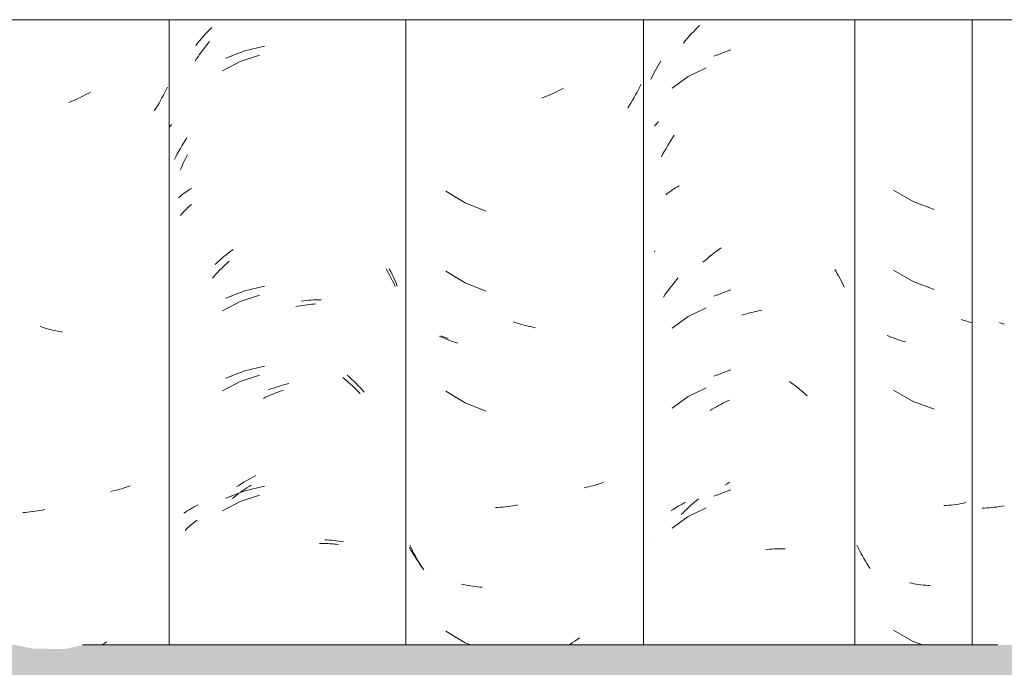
# Model space of a CAD drawing. Header units: metres. Extents: x -28.2 to 13.6, y -1.6 to 5.9.
# Tile 12 of 159: x -20.421 to -20.049, y 3.005 to 3.249. Entities that reach past the tile are written whole.
import ezdxf

# ---------------------------------------------------------------- set-up
doc = ezdxf.new("R2010")
doc.units = ezdxf.units.M
doc.layers.add('A-GLAZ-CWMG', color=7, linetype='Continuous', lineweight=5)
doc.layers.add('A-ROOF', color=7, linetype='Continuous', lineweight=5)

# ---------------------------------------------------------------- blocks, each defined once
blk = doc.blocks.new('FP_78-D')
at = {"layer": 'A-GLAZ-CWMG', "color": 9, "true_color": 0xc0c0c0}
for p, q in [((-20.09117, 3.18495), (-20.08385, 3.18074)), ((-20.08385, 3.18074), (-20.07594, 3.17776)), ((-20.09117, 3.15481), (-20.08385, 3.15059)), ((-20.08385, 3.15059), (-20.07594, 3.14761)), ((-20.06464, 3.1359), (-20.06566, 3.13623)), ((-20.06362, 3.13559), (-20.06464, 3.1359)), ((-20.06259, 3.1353), (-20.06362, 3.13559)), ((-20.06157, 3.13503), (-20.06259, 3.1353)), ((-20.0929, 3.12995), (-20.09364, 3.13028)), ((-20.09214, 3.12963), (-20.0929, 3.12995)), ((-20.09138, 3.12932), (-20.09214, 3.12963)), ((-20.0906, 3.12903), (-20.09138, 3.12932)), ((-20.08982, 3.12876), (-20.0906, 3.12903)), ((-20.08902, 3.12849), (-20.08982, 3.12876)), ((-20.08822, 3.12825), (-20.08902, 3.12849)), ((-20.08741, 3.12801), (-20.08822, 3.12825)), ((-20.08659, 3.12779), (-20.08741, 3.12801)), ((-20.09117, 3.10959), (-20.08385, 3.10538)), ((-20.08385, 3.10538), (-20.07594, 3.1024)), ((-20.07132, 3.06618), (-20.07224, 3.06613)), ((-20.07039, 3.06626), (-20.07132, 3.06618)), ((-20.06946, 3.06634), (-20.07039, 3.06626)), ((-20.06853, 3.06645), (-20.06946, 3.06634)), ((-20.0676, 3.06657), (-20.06853, 3.06645)), ((-20.06666, 3.06671), (-20.0676, 3.06657)), ((-20.06572, 3.06687), (-20.06666, 3.06671)), ((-20.06478, 3.06704), (-20.06572, 3.06687)), ((-20.06384, 3.06723), (-20.06478, 3.06704)), ((-20.10461, 3.05017), (-20.10512, 3.05119)), ((-20.10408, 3.04916), (-20.10461, 3.05017)), ((-20.10354, 3.04816), (-20.10408, 3.04916)), ((-20.10298, 3.04717), (-20.10354, 3.04816)), ((-20.10241, 3.04619), (-20.10298, 3.04717)), ((-20.10182, 3.04522), (-20.10241, 3.04619)), ((-20.10123, 3.04426), (-20.10182, 3.04522)), ((-20.10061, 3.04331), (-20.10123, 3.04426)), ((-20.09999, 3.04237), (-20.10061, 3.04331)), ((-20.08434, 3.03685), (-20.08518, 3.03703)), ((-20.08349, 3.03669), (-20.08434, 3.03685)), ((-20.08263, 3.03654), (-20.08349, 3.03669)), ((-20.08177, 3.03641), (-20.08263, 3.03654)), ((-20.0809, 3.03629), (-20.08177, 3.03641)), ((-20.08002, 3.03619), (-20.0809, 3.03629)), ((-20.07914, 3.0361), (-20.08002, 3.03619)), ((-20.07825, 3.03603), (-20.07914, 3.0361)), ((-20.07735, 3.03598), (-20.07825, 3.03603)), ((-20.09117, 3.01917), (-20.08385, 3.01495)), ((-20.08385, 3.01495), (-20.08026, 3.0136))]:
    blk.add_line(p, q, dxfattribs=at)
blk = doc.blocks.new('FP_79-D')
at = {"layer": 'A-GLAZ-CWMG', "color": 9, "true_color": 0xc0c0c0}
for p, q in [((-20.18099, 3.23025), (-20.1805, 3.23113)), ((-20.1805, 3.23113), (-20.18, 3.23199)), ((-20.18, 3.23199), (-20.17949, 3.23284)), ((-20.17949, 3.23284), (-20.17896, 3.23369)), ((-20.16184, 3.23108), (-20.16862, 3.22778)), ((-20.18282, 3.22668), (-20.18238, 3.22758)), ((-20.18238, 3.22758), (-20.18193, 3.22848)), ((-20.18193, 3.22848), (-20.18147, 3.22937)), ((-20.18147, 3.22937), (-20.18099, 3.23025)), ((-20.16862, 3.22778), (-20.17471, 3.22337)), ((-20.1134, 3.15509), (-20.11291, 3.15429)), ((-20.11291, 3.15429), (-20.11243, 3.15349)), ((-20.11243, 3.15349), (-20.11196, 3.15267)), ((-20.17502, 3.14883), (-20.17439, 3.14962)), ((-20.17439, 3.14962), (-20.17375, 3.15039)), ((-20.17375, 3.15039), (-20.1731, 3.15115)), ((-20.1731, 3.15115), (-20.17243, 3.1519)), ((-20.11196, 3.15267), (-20.1115, 3.15185)), ((-20.1115, 3.15185), (-20.11106, 3.15102)), ((-20.11106, 3.15102), (-20.11062, 3.15019)), ((-20.11062, 3.15019), (-20.11019, 3.14934)), ((-20.11019, 3.14934), (-20.10978, 3.14849)), ((-20.17744, 3.14556), (-20.17685, 3.1464)), ((-20.17685, 3.1464), (-20.17626, 3.14722)), ((-20.17626, 3.14722), (-20.17565, 3.14803)), ((-20.17565, 3.14803), (-20.17502, 3.14883)), ((-20.17802, 3.14472), (-20.17744, 3.14556)), ((-20.16184, 3.14065), (-20.16862, 3.13735)), ((-20.14756, 3.13813), (-20.14672, 3.13838)), ((-20.14672, 3.13838), (-20.14588, 3.13862)), ((-20.14588, 3.13862), (-20.14504, 3.13885)), ((-20.14504, 3.13885), (-20.1442, 3.13905)), ((-20.1442, 3.13905), (-20.14336, 3.13925)), ((-20.14336, 3.13925), (-20.14253, 3.13942)), ((-20.14253, 3.13942), (-20.14169, 3.13958)), ((-20.14169, 3.13958), (-20.14085, 3.13973)), ((-20.16862, 3.13735), (-20.17471, 3.13294)), ((-20.1484, 3.13785), (-20.14756, 3.13813)), ((-20.13056, 3.11292), (-20.12978, 3.11237)), ((-20.12978, 3.11237), (-20.129, 3.11181)), ((-20.16184, 3.1105), (-20.16862, 3.10721)), ((-20.129, 3.11181), (-20.12824, 3.11123)), ((-20.12824, 3.11123), (-20.12748, 3.11064)), ((-20.12748, 3.11064), (-20.12672, 3.11003)), ((-20.12672, 3.11003), (-20.12598, 3.10941)), ((-20.12598, 3.10941), (-20.12524, 3.10877)), ((-20.12524, 3.10877), (-20.12451, 3.10812)), ((-20.16862, 3.10721), (-20.17471, 3.1028)), ((-20.15556, 3.1047), (-20.15474, 3.10511)), ((-20.15474, 3.10511), (-20.15392, 3.1055)), ((-20.15392, 3.1055), (-20.15309, 3.10588)), ((-20.12451, 3.10812), (-20.12379, 3.10746)), ((-20.16041, 3.1019), (-20.15961, 3.10241)), ((-20.15961, 3.10241), (-20.15881, 3.1029)), ((-20.15881, 3.1029), (-20.15801, 3.10337)), ((-20.15801, 3.10337), (-20.1572, 3.10383)), ((-20.1572, 3.10383), (-20.15638, 3.10427)), ((-20.15638, 3.10427), (-20.15556, 3.1047)), ((-20.16628, 3.06743), (-20.16553, 3.06805)), ((-20.16553, 3.06805), (-20.16477, 3.06865)), ((-20.1706, 3.06343), (-20.1699, 3.06413)), ((-20.1699, 3.06413), (-20.16919, 3.06482)), ((-20.16919, 3.06482), (-20.16847, 3.06549)), ((-20.16184, 3.06529), (-20.16862, 3.062)), ((-20.16847, 3.06549), (-20.16775, 3.06615)), ((-20.16775, 3.06615), (-20.16702, 3.0668)), ((-20.16702, 3.0668), (-20.16628, 3.06743)), ((-20.16862, 3.062), (-20.17471, 3.05758)), ((-20.17129, 3.06272), (-20.1706, 3.06343)), ((-20.18282, 3.05256), (-20.18274, 3.05265)), ((-20.13944, 3.0495), (-20.13861, 3.0496)), ((-20.13861, 3.0496), (-20.13779, 3.04969)), ((-20.13779, 3.04969), (-20.13697, 3.04976)), ((-20.13697, 3.04976), (-20.13615, 3.04981)), ((-20.13615, 3.04981), (-20.13533, 3.04985)), ((-20.13533, 3.04985), (-20.13452, 3.04987)), ((-20.13452, 3.04987), (-20.13372, 3.04987)), ((-20.13372, 3.04987), (-20.13291, 3.04987)), ((-20.13291, 3.04987), (-20.13212, 3.04984))]:
    blk.add_line(p, q, dxfattribs=at)
blk = doc.blocks.new('FP_80-D')
at = {"layer": 'A-GLAZ-CWMG', "color": 9, "true_color": 0xc0c0c0}
for p, q in [((-20.26095, 3.12973), (-20.26182, 3.13007)), ((-20.26008, 3.12941), (-20.26095, 3.12973)), ((-20.25919, 3.12911), (-20.26008, 3.12941)), ((-20.27323, 3.04934), (-20.27385, 3.05046)), ((-20.27259, 3.04824), (-20.27323, 3.04934)), ((-20.27194, 3.04715), (-20.27259, 3.04824)), ((-20.27126, 3.04607), (-20.27194, 3.04715)), ((-20.27058, 3.045), (-20.27126, 3.04607)), ((-20.26987, 3.04395), (-20.27058, 3.045)), ((-20.26915, 3.04291), (-20.26987, 3.04395)), ((-20.26842, 3.04189), (-20.26915, 3.04291))]:
    blk.add_line(p, q, dxfattribs=at)
blk = doc.blocks.new('FP_81-D')
at = {"layer": 'A-GLAZ-CWMG', "color": 9, "true_color": 0xc0c0c0}
for p, q in [((-20.35176, 3.23779), (-20.35114, 3.23861)), ((-20.35114, 3.23861), (-20.35052, 3.23941)), ((-20.35052, 3.23941), (-20.34989, 3.24021)), ((-20.34989, 3.24021), (-20.34925, 3.24099)), ((-20.35409, 3.23442), (-20.35353, 3.23527)), ((-20.35353, 3.23527), (-20.35295, 3.23612)), ((-20.35295, 3.23612), (-20.35236, 3.23696)), ((-20.35236, 3.23696), (-20.35176, 3.23779)), ((-20.3304, 3.23587), (-20.33761, 3.2335)), ((-20.35465, 3.23355), (-20.35409, 3.23442)), ((-20.33761, 3.2335), (-20.34434, 3.22999)), ((-20.35804, 3.19739), (-20.35755, 3.19834)), ((-20.35985, 3.19349), (-20.35942, 3.19448)), ((-20.35942, 3.19448), (-20.35897, 3.19546)), ((-20.35897, 3.19546), (-20.35851, 3.19643)), ((-20.35851, 3.19643), (-20.35804, 3.19739)), ((-20.36027, 3.1925), (-20.35985, 3.19349)), ((-20.35699, 3.17875), (-20.35649, 3.17918)), ((-20.35649, 3.17918), (-20.35597, 3.17961)), ((-20.36015, 3.17548), (-20.35974, 3.17597)), ((-20.35974, 3.17597), (-20.35931, 3.17645)), ((-20.35931, 3.17645), (-20.35887, 3.17693)), ((-20.35887, 3.17693), (-20.35842, 3.17739)), ((-20.35842, 3.17739), (-20.35796, 3.17785)), ((-20.35796, 3.17785), (-20.35748, 3.17831)), ((-20.35748, 3.17831), (-20.35699, 3.17875)), ((-20.34398, 3.15618), (-20.34326, 3.15686)), ((-20.34326, 3.15686), (-20.34253, 3.15752)), ((-20.34253, 3.15752), (-20.34179, 3.15817)), ((-20.34746, 3.15262), (-20.34678, 3.15335)), ((-20.34678, 3.15335), (-20.3461, 3.15408)), ((-20.3461, 3.15408), (-20.3454, 3.15479)), ((-20.3454, 3.15479), (-20.34469, 3.1555)), ((-20.34469, 3.1555), (-20.34398, 3.15618)), ((-20.28255, 3.15535), (-20.28203, 3.15442)), ((-20.28203, 3.15442), (-20.28153, 3.15349)), ((-20.28153, 3.15349), (-20.28103, 3.15255)), ((-20.34813, 3.15186), (-20.34746, 3.15262)), ((-20.28103, 3.15255), (-20.28055, 3.15159)), ((-20.28055, 3.15159), (-20.28009, 3.15063)), ((-20.28009, 3.15063), (-20.27963, 3.14966)), ((-20.27963, 3.14966), (-20.27919, 3.14868)), ((-20.33761, 3.14307), (-20.34434, 3.13956)), ((-20.3304, 3.14544), (-20.33761, 3.14307)), ((-20.3124, 3.14181), (-20.31157, 3.14191)), ((-20.31157, 3.14191), (-20.31074, 3.142)), ((-20.31074, 3.142), (-20.30991, 3.14208)), ((-20.30991, 3.14208), (-20.30908, 3.14214)), ((-20.31661, 3.14105), (-20.31576, 3.14123)), ((-20.31576, 3.14123), (-20.31492, 3.1414)), ((-20.31492, 3.1414), (-20.31408, 3.14155)), ((-20.31408, 3.14155), (-20.31324, 3.14169)), ((-20.31324, 3.14169), (-20.3124, 3.14181)), ((-20.33761, 3.11292), (-20.34434, 3.10942)), ((-20.3304, 3.1153), (-20.33761, 3.11292)), ((-20.29899, 3.1144), (-20.29823, 3.11379)), ((-20.29823, 3.11379), (-20.29748, 3.11316)), ((-20.29748, 3.11316), (-20.29674, 3.11252)), ((-20.29674, 3.11252), (-20.29601, 3.11187)), ((-20.32473, 3.10838), (-20.32389, 3.10871)), ((-20.32389, 3.10871), (-20.32304, 3.10902)), ((-20.32304, 3.10902), (-20.3222, 3.10932)), ((-20.3222, 3.10932), (-20.32136, 3.1096)), ((-20.29601, 3.11187), (-20.29528, 3.1112)), ((-20.29528, 3.1112), (-20.29456, 3.11052)), ((-20.29456, 3.11052), (-20.29385, 3.10983)), ((-20.29385, 3.10983), (-20.29315, 3.10912)), ((-20.29315, 3.10912), (-20.29245, 3.1084)), ((-20.3289, 3.10652), (-20.32807, 3.10692)), ((-20.32807, 3.10692), (-20.32724, 3.10731)), ((-20.32724, 3.10731), (-20.3264, 3.10768)), ((-20.3264, 3.10768), (-20.32557, 3.10804)), ((-20.32557, 3.10804), (-20.32473, 3.10838)), ((-20.33746, 3.07119), (-20.33667, 3.07175)), ((-20.33667, 3.07175), (-20.33589, 3.07229)), ((-20.33589, 3.07229), (-20.33509, 3.07282)), ((-20.33509, 3.07282), (-20.3343, 3.07333)), ((-20.3343, 3.07333), (-20.33349, 3.07383)), ((-20.33761, 3.06771), (-20.34434, 3.0642)), ((-20.34052, 3.06882), (-20.33977, 3.06943)), ((-20.33977, 3.06943), (-20.339, 3.07003)), ((-20.339, 3.07003), (-20.33823, 3.07062)), ((-20.33823, 3.07062), (-20.33746, 3.07119)), ((-20.3304, 3.07009), (-20.33761, 3.06771)), ((-20.35495, 3.05982), (-20.3544, 3.06022)), ((-20.3544, 3.06022), (-20.35384, 3.0606)), ((-20.35846, 3.05678), (-20.358, 3.05725)), ((-20.358, 3.05725), (-20.35752, 3.0577)), ((-20.35752, 3.0577), (-20.35703, 3.05814)), ((-20.35703, 3.05814), (-20.35653, 3.05857)), ((-20.35653, 3.05857), (-20.35602, 3.059)), ((-20.35602, 3.059), (-20.35549, 3.05942)), ((-20.35549, 3.05942), (-20.35495, 3.05982)), ((-20.30768, 3.05178), (-20.30687, 3.0518)), ((-20.30687, 3.0518), (-20.30605, 3.05181)), ((-20.30605, 3.05181), (-20.30525, 3.0518)), ((-20.30525, 3.0518), (-20.30444, 3.05178)), ((-20.30444, 3.05178), (-20.30365, 3.05174)), ((-20.30365, 3.05174), (-20.30285, 3.05169)), ((-20.30285, 3.05169), (-20.30206, 3.05163)), ((-20.30206, 3.05163), (-20.30128, 3.05155)), ((-20.30128, 3.05155), (-20.30051, 3.05145))]:
    blk.add_line(p, q, dxfattribs=at)
blk = doc.blocks.new('FP_82-D')
at = {"layer": 'A-GLAZ-CWMG', "color": 9, "true_color": 0xc0c0c0}
for p, q in [((-20.36509, 3.2238), (-20.36559, 3.22277)), ((-20.3977, 3.22005), (-20.39862, 3.21961)), ((-20.39678, 3.22051), (-20.3977, 3.22005)), ((-20.39587, 3.22098), (-20.39678, 3.22051)), ((-20.39496, 3.22147), (-20.39587, 3.22098)), ((-20.39406, 3.22197), (-20.39496, 3.22147)), ((-20.36661, 3.22073), (-20.36715, 3.21973)), ((-20.36609, 3.22175), (-20.36661, 3.22073)), ((-20.36559, 3.22277), (-20.36609, 3.22175)), ((-20.4014, 3.2184), (-20.40233, 3.21803)), ((-20.40047, 3.21879), (-20.4014, 3.2184)), ((-20.39954, 3.21919), (-20.40047, 3.21879)), ((-20.39862, 3.21961), (-20.39954, 3.21919)), ((-20.36884, 3.21677), (-20.36943, 3.2158)), ((-20.36826, 3.21774), (-20.36884, 3.21677)), ((-20.3677, 3.21873), (-20.36826, 3.21774)), ((-20.36715, 3.21973), (-20.3677, 3.21873)), ((-20.36943, 3.2158), (-20.37004, 3.21485)), ((-20.41217, 3.13332), (-20.41311, 3.13363)), ((-20.41123, 3.13304), (-20.41217, 3.13332)), ((-20.41028, 3.13277), (-20.41123, 3.13304)), ((-20.40934, 3.13252), (-20.41028, 3.13277)), ((-20.4084, 3.13228), (-20.40934, 3.13252)), ((-20.40746, 3.13207), (-20.4084, 3.13228)), ((-20.40652, 3.13187), (-20.40746, 3.13207)), ((-20.40558, 3.13168), (-20.40652, 3.13187)), ((-20.40464, 3.13152), (-20.40558, 3.13168)), ((-20.38555, 3.07163), (-20.38639, 3.07145)), ((-20.38472, 3.07183), (-20.38555, 3.07163)), ((-20.3839, 3.07204), (-20.38472, 3.07183)), ((-20.38308, 3.07226), (-20.3839, 3.07204)), ((-20.38227, 3.0725), (-20.38308, 3.07226)), ((-20.38147, 3.07276), (-20.38227, 3.0725)), ((-20.38068, 3.07303), (-20.38147, 3.07276)), ((-20.37991, 3.07331), (-20.38068, 3.07303)), ((-20.37914, 3.07361), (-20.37991, 3.07331)), ((-20.41504, 3.06396), (-20.41598, 3.06384)), ((-20.41411, 3.0641), (-20.41504, 3.06396)), ((-20.41317, 3.06426), (-20.41411, 3.0641)), ((-20.41223, 3.06443), (-20.41317, 3.06426)), ((-20.41129, 3.06463), (-20.41223, 3.06443)), ((-20.41877, 3.06356), (-20.41969, 3.06351)), ((-20.41784, 3.06364), (-20.41877, 3.06356)), ((-20.41691, 3.06373), (-20.41784, 3.06364)), ((-20.41598, 3.06384), (-20.41691, 3.06373)), ((-20.38894, 3.01421), (-20.38981, 3.01361)), ((-20.38808, 3.01482), (-20.38894, 3.01421))]:
    blk.add_line(p, q, dxfattribs=at)
blk = doc.blocks.new('Rectangular Mullion - Telha Fibrocimento - Ondulada-2565197-D')
at = {"layer": 'A-GLAZ-CWMG'}
for p, q in [((-20.3644, 3.24922), (-20.3644, 3.0136)), ((-20.27513, 3.24922), (-20.27513, 3.0136)), ((-20.10581, 3.24922), (-20.10581, 3.0136)), ((-20.06157, 3.24922), (-20.06157, 3.0136))]:
    blk.add_line(p, q, dxfattribs=at)
for name in ['FP_81-D', 'FP_79-D', 'FP_78-D', 'FP_82-D', 'FP_80-D']:
    blk.add_blockref(name, (0, 0), dxfattribs=at)
blk = doc.blocks.new('FP_86-D')
at = {"layer": 'A-GLAZ-CWMG', "color": 9, "true_color": 0xc0c0c0}
for p, q in [((-20.16595, 3.2455), (-20.16516, 3.2463)), ((-20.16516, 3.2463), (-20.16435, 3.24708)), ((-20.16976, 3.24129), (-20.16902, 3.24216)), ((-20.16902, 3.24216), (-20.16827, 3.24302)), ((-20.16827, 3.24302), (-20.16751, 3.24386)), ((-20.16751, 3.24386), (-20.16673, 3.24469)), ((-20.16673, 3.24469), (-20.16595, 3.2455)), ((-20.17049, 3.24041), (-20.16976, 3.24129)), ((-20.15259, 3.23781), (-20.15899, 3.23542)), ((-20.18144, 3.20903), (-20.18107, 3.20949)), ((-20.18107, 3.20949), (-20.18068, 3.20994)), ((-20.18068, 3.20994), (-20.18028, 3.21038)), ((-20.18028, 3.21038), (-20.17988, 3.21081)), ((-20.17458, 3.20469), (-20.17393, 3.20565)), ((-20.17704, 3.20071), (-20.17644, 3.20172)), ((-20.17644, 3.20172), (-20.17583, 3.20272)), ((-20.17583, 3.20272), (-20.17521, 3.20371)), ((-20.17521, 3.20371), (-20.17458, 3.20469)), ((-20.17873, 3.19761), (-20.17818, 3.19866)), ((-20.17818, 3.19866), (-20.17761, 3.19969)), ((-20.17761, 3.19969), (-20.17704, 3.20071)), ((-20.17272, 3.18628), (-20.17204, 3.18667)), ((-20.17715, 3.1832), (-20.17656, 3.18368)), ((-20.17656, 3.18368), (-20.17596, 3.18414)), ((-20.17596, 3.18414), (-20.17534, 3.1846)), ((-20.17534, 3.1846), (-20.17471, 3.18504)), ((-20.17471, 3.18504), (-20.17406, 3.18546)), ((-20.17406, 3.18546), (-20.1734, 3.18588)), ((-20.1734, 3.18588), (-20.17272, 3.18628)), ((-20.18144, 3.16161), (-20.18123, 3.16211)), ((-20.16061, 3.15998), (-20.15975, 3.16067)), ((-20.15975, 3.16067), (-20.15889, 3.16135)), ((-20.15889, 3.16135), (-20.15802, 3.16201)), ((-20.15802, 3.16201), (-20.15714, 3.16265)), ((-20.15714, 3.16265), (-20.15625, 3.16328)), ((-20.16312, 3.1578), (-20.16229, 3.15854)), ((-20.16229, 3.15854), (-20.16145, 3.15927)), ((-20.16145, 3.15927), (-20.16061, 3.15998)), ((-20.15259, 3.14738), (-20.15899, 3.14499)), ((-20.15259, 3.11723), (-20.15899, 3.11485)), ((-20.15259, 3.07202), (-20.15899, 3.06964)), ((-20.1549, 3.07377), (-20.154, 3.07435)), ((-20.154, 3.07435), (-20.15309, 3.07492)), ((-20.17504, 3.06424), (-20.1744, 3.06467)), ((-20.1744, 3.06467), (-20.17374, 3.06509)), ((-20.17374, 3.06509), (-20.17308, 3.0655)), ((-20.17308, 3.0655), (-20.17239, 3.0659)), ((-20.17239, 3.0659), (-20.1717, 3.06628)), ((-20.1717, 3.06628), (-20.171, 3.06665)), ((-20.171, 3.06665), (-20.17028, 3.06701)), ((-20.17028, 3.06701), (-20.16955, 3.06735))]:
    blk.add_line(p, q, dxfattribs=at)
blk = doc.blocks.new('FP_87-D')
at = {"layer": 'A-GLAZ-CWMG', "color": 9, "true_color": 0xc0c0c0}
for p, q in [((-20.18693, 3.22393), (-20.18744, 3.22291)), ((-20.18643, 3.22496), (-20.18693, 3.22393)), ((-20.22301, 3.22), (-20.22394, 3.21964)), ((-20.22207, 3.22037), (-20.22301, 3.22)), ((-20.22114, 3.22076), (-20.22207, 3.22037)), ((-20.22022, 3.22117), (-20.22114, 3.22076)), ((-20.21929, 3.2216), (-20.22022, 3.22117)), ((-20.21838, 3.22204), (-20.21929, 3.2216)), ((-20.21746, 3.2225), (-20.21838, 3.22204)), ((-20.21655, 3.22297), (-20.21746, 3.2225)), ((-20.21564, 3.22347), (-20.21655, 3.22297)), ((-20.18907, 3.21991), (-20.18964, 3.21893)), ((-20.18851, 3.2209), (-20.18907, 3.21991)), ((-20.18797, 3.2219), (-20.18851, 3.2209)), ((-20.18744, 3.22291), (-20.18797, 3.2219)), ((-20.19082, 3.217), (-20.19144, 3.21605)), ((-20.19023, 3.21796), (-20.19082, 3.217)), ((-20.18964, 3.21893), (-20.19023, 3.21796)), ((-20.26005, 3.1846), (-20.25283, 3.18023)), ((-20.25283, 3.18023), (-20.24497, 3.17711)), ((-20.26005, 3.15446), (-20.25283, 3.15009)), ((-20.25283, 3.15009), (-20.24497, 3.14696)), ((-20.23378, 3.1351), (-20.23472, 3.13541)), ((-20.23284, 3.1348), (-20.23378, 3.1351)), ((-20.2319, 3.13451), (-20.23284, 3.1348)), ((-20.23096, 3.13424), (-20.2319, 3.13451)), ((-20.23002, 3.134), (-20.23096, 3.13424)), ((-20.22908, 3.13376), (-20.23002, 3.134)), ((-20.22814, 3.13355), (-20.22908, 3.13376)), ((-20.22719, 3.13335), (-20.22814, 3.13355)), ((-20.22625, 3.13317), (-20.22719, 3.13335)), ((-20.26175, 3.12964), (-20.26248, 3.12998)), ((-20.26101, 3.1293), (-20.26175, 3.12964)), ((-20.26026, 3.12898), (-20.26101, 3.1293)), ((-20.25949, 3.12867), (-20.26026, 3.12898)), ((-20.25872, 3.12838), (-20.25949, 3.12867)), ((-20.25794, 3.1281), (-20.25872, 3.12838)), ((-20.25715, 3.12783), (-20.25794, 3.1281)), ((-20.25634, 3.12758), (-20.25715, 3.12783)), ((-20.25553, 3.12735), (-20.25634, 3.12758)), ((-20.26005, 3.10924), (-20.25283, 3.10488)), ((-20.25283, 3.10488), (-20.24497, 3.10175)), ((-20.20709, 3.07301), (-20.20794, 3.07284)), ((-20.20625, 3.0732), (-20.20709, 3.07301)), ((-20.20542, 3.0734), (-20.20625, 3.0732)), ((-20.2046, 3.07361), (-20.20542, 3.0734)), ((-20.20379, 3.07384), (-20.2046, 3.07361)), ((-20.20298, 3.07409), (-20.20379, 3.07384)), ((-20.20219, 3.07435), (-20.20298, 3.07409)), ((-20.2014, 3.07462), (-20.20219, 3.07435)), ((-20.20063, 3.07491), (-20.2014, 3.07462)), ((-20.24037, 3.06545), (-20.24129, 3.06541)), ((-20.23944, 3.06551), (-20.24037, 3.06545)), ((-20.23852, 3.06558), (-20.23944, 3.06551)), ((-20.23759, 3.06567), (-20.23852, 3.06558)), ((-20.23665, 3.06578), (-20.23759, 3.06567)), ((-20.23572, 3.06591), (-20.23665, 3.06578)), ((-20.23478, 3.06605), (-20.23572, 3.06591)), ((-20.23384, 3.06621), (-20.23478, 3.06605)), ((-20.2329, 3.06638), (-20.23384, 3.06621)), ((-20.27314, 3.05015), (-20.27363, 3.05118)), ((-20.27263, 3.04912), (-20.27314, 3.05015)), ((-20.27211, 3.04811), (-20.27263, 3.04912)), ((-20.27157, 3.0471), (-20.27211, 3.04811)), ((-20.27102, 3.04611), (-20.27157, 3.0471)), ((-20.27046, 3.04512), (-20.27102, 3.04611)), ((-20.26988, 3.04415), (-20.27046, 3.04512)), ((-20.26929, 3.04319), (-20.26988, 3.04415)), ((-20.26868, 3.04223), (-20.26929, 3.04319)), ((-20.2533, 3.03636), (-20.25414, 3.03655)), ((-20.25246, 3.03618), (-20.2533, 3.03636)), ((-20.25161, 3.03601), (-20.25246, 3.03618)), ((-20.25076, 3.03586), (-20.25161, 3.03601)), ((-20.24989, 3.03573), (-20.25076, 3.03586)), ((-20.24902, 3.03561), (-20.24989, 3.03573)), ((-20.24815, 3.03551), (-20.24902, 3.03561)), ((-20.24726, 3.03542), (-20.24815, 3.03551)), ((-20.24638, 3.03535), (-20.24726, 3.03542)), ((-20.26005, 3.01882), (-20.25283, 3.01445)), ((-20.2105, 3.01563), (-20.21138, 3.01505)), ((-20.20964, 3.01623), (-20.2105, 3.01563)), ((-20.25283, 3.01445), (-20.25069, 3.0136)), ((-20.21226, 3.01448), (-20.21314, 3.01392)), ((-20.21138, 3.01505), (-20.21226, 3.01448))]:
    blk.add_line(p, q, dxfattribs=at)
blk = doc.blocks.new('FP_88-D')
at = {"layer": 'A-GLAZ-CWMG', "color": 9, "true_color": 0xc0c0c0}
for p, q in [((-20.34916, 3.24548), (-20.34837, 3.24628)), ((-20.35223, 3.24215), (-20.35148, 3.243)), ((-20.35148, 3.243), (-20.35072, 3.24384)), ((-20.35072, 3.24384), (-20.34994, 3.24467)), ((-20.34994, 3.24467), (-20.34916, 3.24548)), ((-20.3544, 3.23949), (-20.35369, 3.24039)), ((-20.35369, 3.24039), (-20.35296, 3.24127)), ((-20.35296, 3.24127), (-20.35223, 3.24215)), ((-20.32851, 3.23919), (-20.33596, 3.23752)), ((-20.33596, 3.23752), (-20.34306, 3.23472)), ((-20.36438, 3.20874), (-20.36397, 3.20922)), ((-20.36397, 3.20922), (-20.36355, 3.2097)), ((-20.36022, 3.20068), (-20.35963, 3.2017)), ((-20.35963, 3.2017), (-20.35903, 3.2027)), ((-20.35903, 3.2027), (-20.3584, 3.20369)), ((-20.3584, 3.20369), (-20.35777, 3.20466)), ((-20.36191, 3.19758), (-20.36136, 3.19863)), ((-20.36136, 3.19863), (-20.3608, 3.19966)), ((-20.3608, 3.19966), (-20.36022, 3.20068)), ((-20.36244, 3.19653), (-20.36191, 3.19758)), ((-20.36034, 3.18264), (-20.35975, 3.18311)), ((-20.35975, 3.18311), (-20.35915, 3.18358)), ((-20.35915, 3.18358), (-20.35853, 3.18403)), ((-20.35853, 3.18403), (-20.3579, 3.18447)), ((-20.3579, 3.18447), (-20.35725, 3.1849)), ((-20.35725, 3.1849), (-20.3566, 3.18532)), ((-20.3566, 3.18532), (-20.35592, 3.18572)), ((-20.36091, 3.18215), (-20.36034, 3.18264)), ((-20.34382, 3.15996), (-20.34297, 3.16065)), ((-20.34297, 3.16065), (-20.3421, 3.16133)), ((-20.3421, 3.16133), (-20.34123, 3.16199)), ((-20.34123, 3.16199), (-20.34035, 3.16263)), ((-20.34715, 3.15703), (-20.34633, 3.15778)), ((-20.34633, 3.15778), (-20.3455, 3.15852)), ((-20.3455, 3.15852), (-20.34467, 3.15925)), ((-20.34467, 3.15925), (-20.34382, 3.15996)), ((-20.28143, 3.15535), (-20.28088, 3.15429)), ((-20.28088, 3.15429), (-20.28035, 3.15323)), ((-20.28035, 3.15323), (-20.27983, 3.15216)), ((-20.27983, 3.15216), (-20.27933, 3.15107)), ((-20.27933, 3.15107), (-20.27884, 3.14998)), ((-20.27884, 3.14998), (-20.27838, 3.14887)), ((-20.33596, 3.14709), (-20.34306, 3.14429)), ((-20.32851, 3.14877), (-20.33596, 3.14709)), ((-20.31459, 3.14318), (-20.31365, 3.14331)), ((-20.31365, 3.14331), (-20.31271, 3.14342)), ((-20.31271, 3.14342), (-20.31177, 3.14351)), ((-20.31177, 3.14351), (-20.31083, 3.14358)), ((-20.31083, 3.14358), (-20.3099, 3.14364)), ((-20.3099, 3.14364), (-20.30897, 3.14368)), ((-20.30897, 3.14368), (-20.30805, 3.1437)), ((-20.30805, 3.1437), (-20.30713, 3.1437)), ((-20.33596, 3.11695), (-20.34306, 3.11415)), ((-20.32851, 3.11862), (-20.33596, 3.11695)), ((-20.29725, 3.11528), (-20.29643, 3.11454)), ((-20.29643, 3.11454), (-20.29561, 3.11378)), ((-20.29561, 3.11378), (-20.2948, 3.113)), ((-20.2948, 3.113), (-20.294, 3.11221)), ((-20.294, 3.11221), (-20.29322, 3.11141)), ((-20.32698, 3.1097), (-20.32603, 3.11007)), ((-20.32603, 3.11007), (-20.32508, 3.11042)), ((-20.32508, 3.11042), (-20.32412, 3.11075)), ((-20.32412, 3.11075), (-20.32317, 3.11106)), ((-20.32317, 3.11106), (-20.32221, 3.11135)), ((-20.32221, 3.11135), (-20.32126, 3.11163)), ((-20.32126, 3.11163), (-20.3203, 3.11188)), ((-20.3203, 3.11188), (-20.31935, 3.11212)), ((-20.29322, 3.11141), (-20.29244, 3.11058)), ((-20.29244, 3.11058), (-20.29167, 3.10975)), ((-20.29167, 3.10975), (-20.29092, 3.1089)), ((-20.33631, 3.07489), (-20.33539, 3.07544)), ((-20.33539, 3.07544), (-20.33447, 3.07597)), ((-20.33447, 3.07597), (-20.33355, 3.07648)), ((-20.33355, 3.07648), (-20.33262, 3.07698)), ((-20.33262, 3.07698), (-20.33169, 3.07745)), ((-20.33596, 3.07174), (-20.34306, 3.06894)), ((-20.33901, 3.07314), (-20.33812, 3.07374)), ((-20.33812, 3.07374), (-20.33722, 3.07433)), ((-20.33722, 3.07433), (-20.33631, 3.07489)), ((-20.32851, 3.07341), (-20.33596, 3.07174)), ((-20.35823, 3.06367), (-20.35759, 3.06411)), ((-20.35759, 3.06411), (-20.35694, 3.06453)), ((-20.35694, 3.06453), (-20.35627, 3.06494)), ((-20.35627, 3.06494), (-20.35559, 3.06534)), ((-20.35559, 3.06534), (-20.3549, 3.06572)), ((-20.3549, 3.06572), (-20.3542, 3.06609)), ((-20.3542, 3.06609), (-20.35348, 3.06645)), ((-20.35885, 3.06323), (-20.35823, 3.06367)), ((-20.30576, 3.05324), (-20.30486, 3.0532)), ((-20.30486, 3.0532), (-20.30396, 3.05314)), ((-20.30396, 3.05314), (-20.30307, 3.05306)), ((-20.30307, 3.05306), (-20.30219, 3.05297)), ((-20.30219, 3.05297), (-20.30131, 3.05286)), ((-20.30131, 3.05286), (-20.30044, 3.05273)), ((-20.30044, 3.05273), (-20.29958, 3.05259)), ((-20.29958, 3.05259), (-20.29873, 3.05243))]:
    blk.add_line(p, q, dxfattribs=at)
blk = doc.blocks.new('FP_98-D')
at = {"layer": 'A-GLAZ-CWMG', "color": 9, "true_color": 0xc0c0c0}
for p, q in [((-20.05035, 3.13477), (-20.05128, 3.13509)), ((-20.04941, 3.13446), (-20.05035, 3.13477)), ((-20.05692, 3.06518), (-20.05784, 3.06515)), ((-20.056, 3.06523), (-20.05692, 3.06518)), ((-20.05507, 3.0653), (-20.056, 3.06523)), ((-20.05415, 3.06538), (-20.05507, 3.0653)), ((-20.05321, 3.06548), (-20.05415, 3.06538)), ((-20.05228, 3.06559), (-20.05321, 3.06548)), ((-20.05134, 3.06573), (-20.05228, 3.06559)), ((-20.05041, 3.06588), (-20.05134, 3.06573)), ((-20.04947, 3.06605), (-20.05041, 3.06588))]:
    blk.add_line(p, q, dxfattribs=at)
blk = doc.blocks.new('Rectangular Mullion - Telha Fibrocimento - Ondulada-V85-D')
at = {"layer": 'A-GLAZ-CWMG'}
blk.add_line((-20.18557, 3.24922), (-20.18557, 3.0136), dxfattribs=at)
for name in ['FP_88-D', 'FP_86-D', 'FP_87-D', 'FP_98-D']:
    blk.add_blockref(name, (0, 0), dxfattribs=at)
blk = doc.blocks.new('LONGARINA_STEEL_FRAME1 - LONGARINA_STEEL_FRAME-2562852-D')
at = {"layer": 'A-ROOF', "true_color": 0x9fa09c}
h = blk.add_hatch(color=253, dxfattribs=at)
h.paths.add_polyline_path([(-18.44504, 2.99678), (-18.44504, 3.0136), (-18.73807, 3.0136), (-18.74476, 3.01206), (-18.75707, 3.01225), (-18.76224, 3.0136), (-19.29107, 3.0136), (-19.29776, 3.01206), (-19.31007, 3.01225), (-19.31524, 3.0136), (-19.69754, 3.0136), (-19.69754, 2.99678), (-18.49283, 2.99678)])
h.paths.add_polyline_path([(-20.98504, 2.99678), (-19.73254, 2.99678), (-19.73254, 3.0136), (-19.84407, 3.0136), (-19.85076, 3.01206), (-19.86307, 3.01225), (-19.86824, 3.0136), (-20.39707, 3.0136), (-20.40376, 3.01206), (-20.41607, 3.01225), (-20.42262, 3.0136), (-20.98504, 3.0136)])
at = {"layer": 'A-ROOF'}
for p, q in [((-19.73254, 3.24922), (-20.98504, 3.24922)), ((-20.05194, 3.0136), (-20.39707, 3.0136))]:
    blk.add_line(p, q, dxfattribs=at)

msp = doc.modelspace()

# ---------------------------------------------------------------- block references
at = {"layer": 'A-GLAZ-CWMG'}
for name in ['Rectangular Mullion - Telha Fibrocimento - Ondulada-2565197-D', 'Rectangular Mullion - Telha Fibrocimento - Ondulada-V85-D']:
    msp.add_blockref(name, (0, 0), dxfattribs=at)
at = {"layer": 'A-ROOF'}
msp.add_blockref('LONGARINA_STEEL_FRAME1 - LONGARINA_STEEL_FRAME-2562852-D', (0, 0), dxfattribs=at)

doc.saveas('drawing.dxf')
